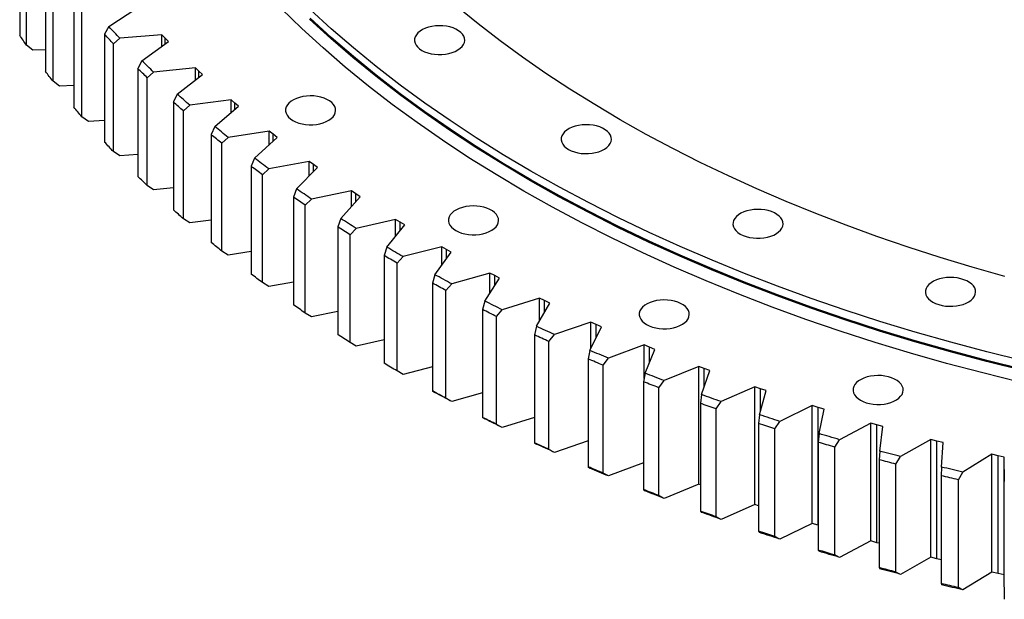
# Model space of a CAD drawing. Header units: millimetres. Extents: x -231 to 12958, y 35484 to 46070.
# Tile 9 of 16: x 6790 to 7438, y 40127 to 40509. Entities that reach past the tile are written whole.
import ezdxf

# ---------------------------------------------------------------- set-up
doc = ezdxf.new("R2010")
doc.units = ezdxf.units.MM
doc.header["$LTSCALE"] = 50

msp = doc.modelspace()

# ---------------------------------------------------------------- linework, layer by layer
at = {"lineweight": 25}
for p, q in [((6789.66, 40569.49), (6789.66, 40498.46)), ((6794.13, 40491.9), (6794.13, 40562.94)), ((6806.67, 40545.59), (6806.67, 40474.55)), ((6811.59, 40468.11), (6811.59, 40539.15)), ((6825.32, 40522.1), (6825.32, 40451.06)), ((6830.68, 40444.74), (6830.68, 40515.78)), ((6848.4, 40504.19), (6866.74, 40516.32)), ((6848.4, 40504.19), (6845.58, 40499.06)), ((6845.58, 40499.06), (6845.58, 40428.02)), ((6851.38, 40492.86), (6855.62, 40496.47)), ((6883.26, 40498.67), (6855.62, 40496.47)), ((6885.42, 40496.45), (6883.26, 40498.67)), ((6883.26, 40491.13), (6883.26, 40498.67)), ((6887.6, 40494.25), (6885.42, 40496.45)), ((6885.42, 40492.68), (6885.42, 40496.45)), ((6798.41, 40488.68), (6794.13, 40491.9)), ((6851.38, 40421.82), (6851.38, 40492.86)), ((6870.11, 40481.69), (6887.6, 40494.25)), ((6806.67, 40488.76), (6798.41, 40488.68)), ((6870.11, 40481.69), (6867.43, 40476.5)), ((6867.43, 40476.5), (6867.43, 40405.46)), ((6905.33, 40476.99), (6877.86, 40474.15)), ((6907.64, 40474.82), (6905.33, 40476.99)), ((6905.33, 40469.05), (6905.33, 40476.99)), ((6873.65, 40470.45), (6877.86, 40474.15)), ((6873.65, 40399.41), (6873.65, 40470.45)), ((6893.37, 40459.72), (6909.97, 40472.67)), ((6909.97, 40472.67), (6907.64, 40474.82)), ((6907.64, 40470.85), (6907.64, 40474.82)), ((6815.86, 40464.98), (6811.59, 40468.11)), ((6825.32, 40465.3), (6815.86, 40464.98)), ((6893.37, 40459.72), (6890.82, 40454.47)), ((6890.82, 40454.47), (6890.82, 40383.43)), ((6897.46, 40448.56), (6901.64, 40452.36)), ((6928.89, 40455.83), (6901.64, 40452.36)), ((6918.13, 40438.3), (6933.82, 40451.62)), ((6931.34, 40453.72), (6928.89, 40455.83)), ((6928.89, 40447.43), (6928.89, 40455.83)), ((6933.82, 40451.62), (6931.34, 40453.72)), ((6931.34, 40449.51), (6931.34, 40453.72)), ((6834.94, 40441.71), (6830.68, 40444.74)), ((6897.46, 40377.52), (6897.46, 40448.56)), ((6845.58, 40442.31), (6834.94, 40441.71)), ((6918.13, 40438.3), (6915.72, 40432.99)), ((6915.72, 40432.99), (6915.72, 40361.95)), ((6922.76, 40427.24), (6926.9, 40431.14)), ((6953.89, 40435.24), (6926.9, 40431.14)), ((6944.35, 40417.47), (6959.11, 40431.15)), ((6956.48, 40433.19), (6953.89, 40435.24)), ((6953.89, 40426.31), (6953.89, 40435.24)), ((6959.11, 40431.15), (6956.48, 40433.19)), ((6956.48, 40428.71), (6956.48, 40433.19)), ((6922.76, 40356.21), (6922.76, 40427.24)), ((6855.62, 40418.9), (6851.38, 40421.82)), ((6867.43, 40419.84), (6855.62, 40418.9)), ((6944.35, 40417.47), (6942.09, 40412.11)), ((6942.09, 40412.11), (6942.09, 40341.07)), ((6980.29, 40415.24), (6953.61, 40410.52)), ((6972, 40397.27), (6985.8, 40411.27)), ((6983.03, 40413.25), (6980.29, 40415.24)), ((6980.29, 40405.69), (6980.29, 40415.24)), ((6985.8, 40411.27), (6983.03, 40413.25)), ((6983.03, 40408.46), (6983.03, 40413.25)), ((6949.52, 40406.53), (6953.61, 40410.52)), ((6949.52, 40335.49), (6949.52, 40406.53)), ((6877.86, 40396.58), (6873.65, 40399.41)), ((6890.82, 40397.92), (6877.86, 40396.58)), ((6972, 40397.27), (6969.88, 40391.85)), ((6969.88, 40391.85), (6969.88, 40320.82)), ((7008.07, 40395.86), (6981.73, 40390.53)), ((7001.02, 40377.72), (7013.84, 40392.03)), ((7010.94, 40393.94), (7008.07, 40395.86)), ((7008.07, 40385.58), (7008.07, 40395.86)), ((7013.84, 40392.03), (7010.94, 40393.94)), ((7010.94, 40388.79), (7010.94, 40393.94)), ((6977.69, 40386.45), (6981.73, 40390.53)), ((6977.69, 40315.41), (6977.69, 40386.45)), ((6901.64, 40374.79), (6897.46, 40377.52)), ((6915.72, 40376.58), (6901.64, 40374.79)), ((7001.02, 40377.72), (6999.06, 40372.26)), ((7037.16, 40377.14), (7011.22, 40371.21)), ((7031.38, 40358.85), (7043.2, 40373.45)), ((7040.16, 40375.29), (7037.16, 40377.14)), ((7037.16, 40365.99), (7037.16, 40377.14)), ((7043.2, 40373.45), (7040.16, 40375.29)), ((7040.16, 40369.7), (7040.16, 40375.29)), ((6999.06, 40372.26), (6999.06, 40301.22)), ((7007.24, 40367.03), (7011.22, 40371.21)), ((7007.24, 40296), (7007.24, 40367.03)), ((6926.9, 40353.57), (6922.76, 40356.21)), ((6942.09, 40355.87), (6926.9, 40353.57)), ((7031.38, 40358.85), (7029.57, 40353.35)), ((7029.57, 40353.35), (7029.57, 40282.31)), ((7067.53, 40359.11), (7042.02, 40352.59)), ((7063.02, 40340.7), (7073.81, 40355.56)), ((7070.66, 40357.33), (7067.53, 40359.11)), ((7067.53, 40346.91), (7067.53, 40359.11)), ((7073.81, 40355.56), (7070.66, 40357.33)), ((7070.66, 40351.21), (7070.66, 40357.33)), ((7038.1, 40348.32), (7042.02, 40352.59)), ((7038.1, 40277.28), (7038.1, 40348.32)), ((7063.02, 40340.7), (7061.36, 40335.16)), ((7099.12, 40341.8), (7074.08, 40334.69)), ((7102.37, 40340.09), (7099.12, 40341.8)), ((7099.12, 40328.29), (7099.12, 40341.8)), ((7105.65, 40338.39), (7102.37, 40340.09)), ((7102.37, 40333.32), (7102.37, 40340.09)), ((6953.61, 40332.95), (6949.52, 40335.49)), ((6969.88, 40335.82), (6953.61, 40332.95)), ((7061.36, 40335.16), (7061.36, 40264.12)), ((7070.24, 40330.33), (7074.08, 40334.69)), ((7095.89, 40323.3), (7105.65, 40338.39)), ((7070.24, 40259.29), (7070.24, 40330.33)), ((7095.89, 40323.3), (7094.39, 40317.72)), ((7131.89, 40325.23), (7107.36, 40317.54)), ((7129.94, 40306.67), (7138.65, 40321.97)), ((7135.26, 40323.59), (7131.89, 40325.23)), ((7131.89, 40310.09), (7131.89, 40325.23)), ((7138.65, 40321.97), (7135.26, 40323.59)), ((7135.26, 40316.01), (7135.26, 40323.59)), ((6981.73, 40312.96), (6977.69, 40315.41)), ((6999.06, 40316.47), (6981.73, 40312.96)), ((7094.39, 40317.72), (7094.39, 40246.68)), ((7103.6, 40313.1), (7107.36, 40317.54)), ((7103.6, 40242.06), (7103.6, 40313.1)), ((7165.78, 40309.43), (7141.8, 40301.18)), ((7169.26, 40307.87), (7165.78, 40309.43)), ((7165.78, 40292.17), (7165.78, 40309.43)), ((7172.76, 40306.33), (7169.26, 40307.87)), ((7169.26, 40299.23), (7169.26, 40307.87)), ((7129.94, 40306.67), (7128.61, 40301.05)), ((7128.61, 40301.05), (7128.61, 40230.01)), ((7138.13, 40296.65), (7141.8, 40301.18)), ((7165.12, 40290.84), (7172.76, 40306.33)), ((7011.22, 40293.64), (7007.24, 40296)), ((7029.57, 40297.84), (7011.22, 40293.64)), ((7138.13, 40225.61), (7138.13, 40296.65)), ((7165.12, 40290.84), (7163.95, 40285.19)), ((7200.74, 40294.42), (7177.35, 40285.63)), ((7204.32, 40292.95), (7200.74, 40294.42)), ((7200.74, 40272.26), (7200.74, 40294.42)), ((7201.37, 40275.83), (7207.92, 40291.49)), ((7207.92, 40291.49), (7204.32, 40292.95)), ((7204.32, 40282.88), (7204.32, 40292.95)), ((7163.95, 40285.19), (7163.95, 40214.15)), ((7173.77, 40281.02), (7177.35, 40285.63)), ((7042.02, 40275.01), (7038.1, 40277.28)), ((7061.36, 40279.97), (7042.02, 40275.01)), ((7173.77, 40209.98), (7173.77, 40281.02)), ((7201.37, 40275.83), (7200.36, 40270.16)), ((7236.7, 40280.24), (7213.95, 40270.91)), ((7240.39, 40278.84), (7236.7, 40280.24)), ((7236.7, 40202.67), (7236.7, 40280.24)), ((7238.63, 40261.67), (7244.09, 40277.47)), ((7244.09, 40277.47), (7240.39, 40278.84)), ((7240.39, 40266.77), (7240.39, 40278.84)), ((7200.36, 40270.16), (7200.36, 40199.12)), ((7210.46, 40266.21), (7213.95, 40270.91)), ((7061.36, 40264.12), (7063.02, 40263.13)), ((7094.39, 40262.89), (7074.08, 40257.12)), ((7210.46, 40195.18), (7210.46, 40266.21)), ((7273.63, 40266.89), (7251.54, 40257.05)), ((7277.41, 40265.59), (7273.63, 40266.89)), ((7273.63, 40189.32), (7273.63, 40266.89)), ((7276.83, 40248.39), (7281.2, 40264.3)), ((7281.2, 40264.3), (7277.41, 40265.59)), ((7277.41, 40250.47), (7277.41, 40265.59)), ((7074.08, 40257.12), (7070.24, 40259.29)), ((7238.63, 40261.67), (7237.79, 40255.98)), ((7237.79, 40255.98), (7237.79, 40184.95)), ((7248.15, 40252.27), (7251.54, 40257.05)), ((7248.15, 40181.23), (7248.15, 40252.27)), ((7311.45, 40254.41), (7290.06, 40244.07)), ((7315.31, 40253.2), (7311.45, 40254.41)), ((7311.45, 40176.84), (7311.45, 40254.41)), ((7319.19, 40252), (7315.31, 40253.2)), ((7315.31, 40175.62), (7315.31, 40253.2)), ((7315.93, 40236), (7319.19, 40252)), ((7094.39, 40246.68), (7095.89, 40245.73)), ((7128.61, 40246.63), (7107.36, 40239.97)), ((7276.83, 40248.39), (7276.16, 40242.68)), ((7276.16, 40242.68), (7276.16, 40171.64)), ((7286.78, 40239.21), (7290.06, 40244.07)), ((7350.1, 40242.82), (7329.45, 40231.98)), ((7354.05, 40241.69), (7350.1, 40242.82)), ((7350.1, 40165.24), (7350.1, 40242.82)), ((7107.36, 40239.97), (7103.6, 40242.06)), ((7286.78, 40168.17), (7286.78, 40239.21)), ((7358.01, 40240.58), (7354.05, 40241.69)), ((7354.05, 40164.12), (7354.05, 40241.69)), ((7355.86, 40224.52), (7358.01, 40240.58)), ((7128.61, 40230.01), (7129.94, 40229.1)), ((7163.95, 40231.23), (7141.8, 40223.61)), ((7315.93, 40236), (7315.43, 40230.28)), ((7315.43, 40230.28), (7315.43, 40159.24)), ((7326.28, 40227.06), (7329.45, 40231.98)), ((7389.53, 40232.12), (7369.64, 40220.82)), ((7393.55, 40231.09), (7389.53, 40232.12)), ((7389.53, 40154.55), (7389.53, 40232.12)), ((7397.58, 40230.07), (7393.55, 40231.09)), ((7393.55, 40153.51), (7393.55, 40231.09)), ((7396.55, 40213.97), (7397.58, 40230.07)), ((7141.8, 40223.61), (7138.13, 40225.61)), ((7326.28, 40156.02), (7326.28, 40227.06)), ((7355.86, 40224.52), (7355.53, 40218.79)), ((7200.36, 40216.71), (7177.35, 40208.06)), ((7355.53, 40218.79), (7355.53, 40147.75)), ((7366.59, 40215.82), (7369.64, 40220.82)), ((7429.67, 40222.35), (7410.58, 40210.6)), ((7433.75, 40221.4), (7429.67, 40222.35)), ((7429.67, 40144.77), (7429.67, 40222.35)), ((7437.86, 40220.48), (7433.75, 40221.4)), ((7433.75, 40143.83), (7433.75, 40221.4)), ((7437.94, 40204.37), (7437.86, 40220.48)), ((7437.86, 40142.91), (7437.86, 40220.48)), ((7163.95, 40214.15), (7165.12, 40213.27)), ((7366.59, 40144.78), (7366.59, 40215.82)), ((7396.55, 40213.97), (7396.39, 40208.24)), ((7407.65, 40205.53), (7410.58, 40210.6)), ((7177.35, 40208.06), (7173.77, 40209.98)), ((7396.39, 40208.24), (7396.39, 40137.2)), ((7407.65, 40134.49), (7407.65, 40205.53)), ((7200.36, 40199.12), (7201.37, 40198.26)), ((7236.7, 40202.67), (7213.95, 40193.34)), ((7237.79, 40202.26), (7236.7, 40202.67)), ((7213.95, 40193.34), (7210.46, 40195.18)), ((7237.79, 40184.95), (7238.63, 40184.1)), ((7273.63, 40189.32), (7251.54, 40179.48)), ((7276.16, 40188.44), (7273.63, 40189.32)), ((7251.54, 40179.48), (7248.15, 40181.23)), ((7276.16, 40171.64), (7276.83, 40170.82)), ((7311.45, 40176.84), (7290.06, 40166.5)), ((7315.31, 40175.62), (7311.45, 40176.84)), ((7315.43, 40175.59), (7315.31, 40175.62)), ((7290.06, 40166.5), (7286.78, 40168.17)), ((7350.1, 40165.24), (7329.45, 40154.41)), ((7354.05, 40164.12), (7350.1, 40165.24)), ((7315.43, 40159.24), (7315.93, 40158.43)), ((7355.53, 40163.7), (7354.05, 40164.12)), ((7329.45, 40154.41), (7326.28, 40156.02)), ((7389.53, 40154.55), (7369.64, 40143.25)), ((7393.55, 40153.51), (7389.53, 40154.55)), ((7396.39, 40152.8), (7393.55, 40153.51)), ((7355.53, 40147.75), (7355.86, 40146.95)), ((7369.64, 40143.25), (7366.59, 40144.78)), ((7429.67, 40144.77), (7410.58, 40133.02)), ((7433.75, 40143.83), (7429.67, 40144.77)), ((7437.86, 40142.91), (7433.75, 40143.83)), ((7437.94, 40126.8), (7437.86, 40142.91)), ((7396.39, 40137.2), (7396.55, 40136.4)), ((7410.58, 40133.02), (7407.65, 40134.49))]:
    msp.add_line(p, q, dxfattribs=at)
at = {"lineweight": 25, "flags": 128}
for points in [[(7447.88, 40269.92), (7423.69, 40275.92), (7399.79, 40282.28), (7376.18, 40289), (7352.88, 40296.08), (7329.92, 40303.5), (7307.29, 40311.27), (7285.03, 40319.38), (7263.14, 40327.82), (7241.65, 40336.6), (7220.56, 40345.69), (7199.88, 40355.1), (7179.65, 40364.81), (7159.86, 40374.83), (7140.53, 40385.15), (7121.67, 40395.75), (7103.3, 40406.64), (7085.43, 40417.79), (7068.08, 40429.22), (7051.25, 40440.9), (7034.95, 40452.84), (7019.2, 40465.01), (7004.01, 40477.42), (6989.38, 40490.06), (6975.34, 40502.91), (6961.88, 40515.97)], [(7450.37, 40283.92), (7426.34, 40289.88), (7402.59, 40296.2), (7379.13, 40302.88), (7355.98, 40309.91), (7333.17, 40317.29), (7310.69, 40325.01), (7288.57, 40333.06), (7266.83, 40341.45), (7245.47, 40350.16), (7224.51, 40359.2), (7203.98, 40368.54), (7183.87, 40378.2), (7164.2, 40388.15), (7145, 40398.4), (7126.27, 40408.94), (7108.02, 40419.75), (7090.26, 40430.84), (7073.02, 40442.19), (7056.3, 40453.8), (7040.11, 40465.65), (7024.46, 40477.75), (7009.36, 40490.08), (6994.83, 40502.63), (6980.88, 40515.4)], [(7438.32, 40339.45), (7416.81, 40345.57), (7395.59, 40352.02), (7374.67, 40358.78), (7354.06, 40365.86), (7333.78, 40373.25), (7313.84, 40380.94), (7294.26, 40388.93), (7275.04, 40397.21), (7256.21, 40405.78), (7237.77, 40414.63), (7219.74, 40423.76), (7202.13, 40433.16), (7184.96, 40442.82), (7168.22, 40452.73), (7151.95, 40462.9), (7136.13, 40473.31), (7120.8, 40483.95), (7105.95, 40494.82), (7091.61, 40505.91), (7077.77, 40517.22)], [(7450.17, 40277.53), (7426.13, 40283.49), (7402.37, 40289.82), (7378.9, 40296.5), (7355.75, 40303.53), (7332.92, 40310.91), (7310.43, 40318.64), (7288.3, 40326.7), (7266.54, 40335.09), (7245.18, 40343.81), (7224.21, 40352.84), (7203.66, 40362.2), (7183.54, 40371.86), (7163.87, 40381.81), (7144.66, 40392.07), (7125.91, 40402.61), (7107.65, 40413.43), (7089.89, 40424.52), (7072.64, 40435.88), (7055.91, 40447.49), (7039.71, 40459.35), (7024.05, 40471.46), (7008.95, 40483.79), (6994.42, 40496.35), (6980.45, 40509.13)], [(7450.37, 40278.21), (7426.34, 40284.17), (7402.59, 40290.49), (7379.13, 40297.16), (7355.98, 40304.19), (7333.17, 40311.57), (7310.69, 40319.29), (7288.57, 40327.35), (7266.83, 40335.73), (7245.47, 40344.45), (7224.51, 40353.48), (7203.98, 40362.83), (7183.87, 40372.48), (7164.2, 40382.44), (7145, 40392.69), (7126.27, 40403.22), (7108.02, 40414.04), (7090.26, 40425.12), (7073.02, 40436.47), (7056.3, 40448.08), (7040.11, 40459.94), (7024.46, 40472.04), (7009.36, 40484.36), (6994.83, 40496.92), (6980.88, 40509.69)], [(6855.62, 40496.47), (6854.71, 40497.43), (6853.8, 40498.39), (6852.89, 40499.35), (6851.99, 40500.32), (6851.08, 40501.28), (6850.19, 40502.25), (6849.29, 40503.22), (6848.4, 40504.19)], [(7054.46, 40488.49), (7056.28, 40487.58), (7058.31, 40486.84), (7060.51, 40486.27), (7062.83, 40485.89), (7065.22, 40485.72), (7067.63, 40485.74), (7070, 40485.97), (7072.3, 40486.39), (7074.46, 40487.01), (7076.44, 40487.79), (7078.21, 40488.74), (7079.72, 40489.83), (7080.93, 40491.03), (7081.83, 40492.32), (7082.4, 40493.67), (7082.62, 40495.05), (7082.49, 40496.44), (7082.01, 40497.8), (7081.19, 40499.11), (7080.05, 40500.34), (7078.61, 40501.45), (7076.91, 40502.44), (7074.97, 40503.26), (7072.85, 40503.92), (7070.59, 40504.4), (7068.23, 40504.67), (7065.82, 40504.75), (7063.42, 40504.62), (7061.08, 40504.3), (7058.85, 40503.78), (7056.77, 40503.07), (7054.89, 40502.2), (7053.25, 40501.18), (7051.88, 40500.04), (7050.82, 40498.79), (7050.09, 40497.47), (7049.69, 40496.09), (7049.65, 40494.7), (7049.95, 40493.33), (7050.61, 40491.99), (7051.59, 40490.72), (7052.88, 40489.54), (7054.46, 40488.49)], [(6794.13, 40491.9), (6793.56, 40492.72), (6793, 40493.54), (6792.44, 40494.36), (6791.88, 40495.18), (6791.32, 40496), (6790.77, 40496.81), (6790.21, 40497.63), (6789.66, 40498.46)], [(6851.38, 40492.86), (6850.65, 40493.63), (6849.92, 40494.41), (6849.19, 40495.18), (6848.47, 40495.96), (6847.74, 40496.73), (6847.02, 40497.51), (6846.3, 40498.28), (6845.58, 40499.06)], [(6873.65, 40470.45), (6872.87, 40471.2), (6872.08, 40471.96), (6871.3, 40472.71), (6870.52, 40473.47), (6869.75, 40474.23), (6868.97, 40474.98), (6868.2, 40475.74), (6867.43, 40476.5)], [(6877.86, 40474.15), (6876.88, 40475.09), (6875.91, 40476.03), (6874.94, 40476.97), (6873.97, 40477.91), (6873, 40478.86), (6872.03, 40479.8), (6871.07, 40480.75), (6870.11, 40481.69)], [(6811.59, 40468.11), (6810.97, 40468.91), (6810.35, 40469.72), (6809.73, 40470.52), (6809.11, 40471.33), (6808.5, 40472.13), (6807.89, 40472.94), (6807.28, 40473.74), (6806.67, 40474.55)], [(6901.64, 40452.36), (6900.59, 40453.28), (6899.55, 40454.19), (6898.51, 40455.11), (6897.48, 40456.03), (6896.45, 40456.95), (6895.42, 40457.87), (6894.39, 40458.8), (6893.37, 40459.72)], [(6969.51, 40442.25), (6971.33, 40441.34), (6973.36, 40440.59), (6975.56, 40440.02), (6977.88, 40439.65), (6980.27, 40439.47), (6982.68, 40439.5), (6985.06, 40439.72), (6987.35, 40440.15), (6989.51, 40440.76), (6991.5, 40441.55), (6993.26, 40442.5), (6994.77, 40443.58), (6995.99, 40444.78), (6996.89, 40446.07), (6997.45, 40447.42), (6997.67, 40448.81), (6997.54, 40450.2), (6997.06, 40451.56), (6996.24, 40452.87), (6995.1, 40454.09), (6993.66, 40455.21), (6991.96, 40456.19), (6990.03, 40457.02), (6987.91, 40457.68), (6985.64, 40458.15), (6983.28, 40458.43), (6980.87, 40458.51), (6978.48, 40458.38), (6976.13, 40458.05), (6973.9, 40457.53), (6971.82, 40456.83), (6969.94, 40455.96), (6968.3, 40454.94), (6966.94, 40453.79), (6965.88, 40452.55), (6965.14, 40451.22), (6964.74, 40449.85), (6964.7, 40448.46), (6965.01, 40447.08), (6965.66, 40445.74), (6966.64, 40444.47), (6967.93, 40443.3), (6969.51, 40442.25)], [(6830.68, 40444.74), (6830, 40445.53), (6829.33, 40446.31), (6828.66, 40447.1), (6827.99, 40447.89), (6827.32, 40448.68), (6826.65, 40449.48), (6825.98, 40450.27), (6825.32, 40451.06)], [(6897.46, 40448.56), (6896.62, 40449.3), (6895.79, 40450.03), (6894.95, 40450.77), (6894.12, 40451.51), (6893.29, 40452.25), (6892.47, 40452.99), (6891.64, 40453.73), (6890.82, 40454.47)], [(6926.9, 40431.14), (6925.79, 40432.03), (6924.69, 40432.92), (6923.59, 40433.82), (6922.49, 40434.71), (6921.4, 40435.61), (6920.3, 40436.51), (6919.21, 40437.4), (6918.13, 40438.3)], [(7151.02, 40423.22), (7152.84, 40422.32), (7154.87, 40421.57), (7157.07, 40421), (7159.39, 40420.63), (7161.78, 40420.45), (7164.19, 40420.47), (7166.56, 40420.7), (7168.86, 40421.13), (7171.02, 40421.74), (7173, 40422.53), (7174.77, 40423.47), (7176.28, 40424.56), (7177.49, 40425.76), (7178.39, 40427.05), (7178.96, 40428.4), (7179.18, 40429.79), (7179.05, 40431.17), (7178.57, 40432.54), (7177.75, 40433.84), (7176.61, 40435.07), (7175.17, 40436.19), (7173.47, 40437.17), (7171.53, 40438), (7169.41, 40438.66), (7167.15, 40439.13), (7164.79, 40439.41), (7162.38, 40439.48), (7159.98, 40439.36), (7157.64, 40439.03), (7155.41, 40438.51), (7153.33, 40437.81), (7151.45, 40436.94), (7149.81, 40435.92), (7148.44, 40434.77), (7147.38, 40433.52), (7146.65, 40432.2), (7146.25, 40430.83), (7146.21, 40429.44), (7146.51, 40428.06), (7147.17, 40426.72), (7148.15, 40425.45), (7149.44, 40424.28), (7151.02, 40423.22)], [(6922.76, 40427.24), (6921.87, 40427.96), (6920.99, 40428.68), (6920.11, 40429.4), (6919.23, 40430.11), (6918.35, 40430.83), (6917.47, 40431.55), (6916.59, 40432.27), (6915.72, 40432.99)], [(6851.38, 40421.82), (6850.65, 40422.6), (6849.92, 40423.37), (6849.19, 40424.14), (6848.47, 40424.92), (6847.74, 40425.69), (6847.02, 40426.47), (6846.3, 40427.24), (6845.58, 40428.02)], [(6949.52, 40406.53), (6948.58, 40407.22), (6947.65, 40407.92), (6946.72, 40408.62), (6945.79, 40409.31), (6944.86, 40410.01), (6943.93, 40410.71), (6943.01, 40411.41), (6942.09, 40412.11)], [(6953.61, 40410.52), (6952.45, 40411.38), (6951.28, 40412.25), (6950.12, 40413.12), (6948.96, 40413.99), (6947.8, 40414.86), (6946.65, 40415.73), (6945.5, 40416.6), (6944.35, 40417.47)], [(6873.65, 40399.41), (6872.87, 40400.16), (6872.08, 40400.92), (6871.3, 40401.67), (6870.52, 40402.43), (6869.75, 40403.19), (6868.97, 40403.95), (6868.2, 40404.7), (6867.43, 40405.46)], [(6977.69, 40386.45), (6976.71, 40387.12), (6975.73, 40387.8), (6974.75, 40388.47), (6973.77, 40389.15), (6972.8, 40389.82), (6971.82, 40390.5), (6970.85, 40391.18), (6969.88, 40391.85)], [(6981.73, 40390.53), (6980.51, 40391.37), (6979.28, 40392.21), (6978.06, 40393.05), (6976.85, 40393.89), (6975.63, 40394.73), (6974.42, 40395.58), (6973.21, 40396.42), (6972, 40397.27)], [(7076.77, 40369.75), (7078.59, 40368.84), (7080.63, 40368.09), (7082.82, 40367.53), (7085.14, 40367.15), (7087.53, 40366.97), (7089.94, 40367), (7092.32, 40367.23), (7094.61, 40367.65), (7096.77, 40368.26), (7098.76, 40369.05), (7100.52, 40370), (7102.03, 40371.08), (7103.25, 40372.28), (7104.15, 40373.57), (7104.71, 40374.92), (7104.93, 40376.31), (7104.8, 40377.7), (7104.32, 40379.06), (7103.5, 40380.37), (7102.36, 40381.59), (7100.92, 40382.71), (7099.22, 40383.69), (7097.29, 40384.52), (7095.17, 40385.18), (7092.9, 40385.65), (7090.54, 40385.93), (7088.14, 40386.01), (7085.74, 40385.88), (7083.4, 40385.55), (7081.16, 40385.03), (7079.08, 40384.33), (7077.2, 40383.46), (7075.56, 40382.44), (7074.2, 40381.3), (7073.14, 40380.05), (7072.4, 40378.72), (7072.01, 40377.35), (7071.96, 40375.96), (7072.27, 40374.58), (7072.92, 40373.24), (7073.9, 40371.97), (7075.19, 40370.8), (7076.77, 40369.75)], [(6897.46, 40377.52), (6896.62, 40378.26), (6895.79, 40379), (6894.95, 40379.73), (6894.12, 40380.47), (6893.29, 40381.21), (6892.47, 40381.95), (6891.64, 40382.69), (6890.82, 40383.43)], [(7264.07, 40367.48), (7265.9, 40366.57), (7267.93, 40365.83), (7270.13, 40365.26), (7272.45, 40364.88), (7274.84, 40364.71), (7277.24, 40364.73), (7279.62, 40364.96), (7281.91, 40365.38), (7284.08, 40366), (7286.06, 40366.78), (7287.83, 40367.73), (7289.33, 40368.82), (7290.55, 40370.02), (7291.45, 40371.31), (7292.02, 40372.66), (7292.24, 40374.04), (7292.11, 40375.43), (7291.62, 40376.79), (7290.81, 40378.1), (7289.66, 40379.33), (7288.23, 40380.44), (7286.52, 40381.43), (7284.59, 40382.26), (7282.47, 40382.91), (7280.2, 40383.39), (7277.84, 40383.66), (7275.44, 40383.74), (7273.04, 40383.61), (7270.7, 40383.29), (7268.46, 40382.77), (7266.39, 40382.06), (7264.51, 40381.19), (7262.87, 40380.17), (7261.5, 40379.03), (7260.44, 40377.78), (7259.7, 40376.46), (7259.31, 40375.09), (7259.26, 40373.69), (7259.57, 40372.32), (7260.22, 40370.98), (7261.21, 40369.71), (7262.5, 40368.53), (7264.07, 40367.48)], [(7011.22, 40371.21), (7009.93, 40372.02), (7008.65, 40372.83), (7007.38, 40373.64), (7006.1, 40374.45), (7004.83, 40375.27), (7003.56, 40376.08), (7002.29, 40376.9), (7001.02, 40377.72)], [(7007.24, 40367.03), (7006.21, 40367.68), (7005.18, 40368.34), (7004.16, 40368.99), (7003.13, 40369.64), (7002.11, 40370.29), (7001.09, 40370.95), (7000.07, 40371.6), (6999.06, 40372.26)], [(6922.76, 40356.21), (6921.87, 40356.92), (6920.99, 40357.64), (6920.11, 40358.36), (6919.23, 40359.07), (6918.35, 40359.79), (6917.47, 40360.51), (6916.59, 40361.23), (6915.72, 40361.95)], [(7038.1, 40348.32), (7037.03, 40348.94), (7035.96, 40349.57), (7034.89, 40350.2), (7033.82, 40350.83), (7032.76, 40351.45), (7031.69, 40352.08), (7030.63, 40352.72), (7029.57, 40353.35)], [(7042.02, 40352.59), (7040.68, 40353.36), (7039.34, 40354.14), (7038.01, 40354.93), (7036.68, 40355.71), (7035.35, 40356.49), (7034.02, 40357.28), (7032.7, 40358.06), (7031.38, 40358.85)], [(6949.52, 40335.49), (6948.58, 40336.19), (6947.65, 40336.88), (6946.72, 40337.58), (6945.79, 40338.28), (6944.86, 40338.97), (6943.93, 40339.67), (6943.01, 40340.37), (6942.09, 40341.07)], [(7074.08, 40334.69), (7072.69, 40335.43), (7071.3, 40336.18), (7069.92, 40336.93), (7068.53, 40337.68), (7067.15, 40338.44), (7065.77, 40339.19), (7064.39, 40339.95), (7063.02, 40340.7)], [(7070.24, 40330.33), (7069.13, 40330.93), (7068.01, 40331.53), (7066.9, 40332.13), (7065.79, 40332.74), (7064.68, 40333.34), (7063.57, 40333.95), (7062.47, 40334.55), (7061.36, 40335.16)], [(7390.84, 40322.63), (7392.67, 40321.73), (7394.7, 40320.98), (7396.9, 40320.41), (7399.22, 40320.04), (7401.61, 40319.86), (7404.02, 40319.88), (7406.39, 40320.11), (7408.69, 40320.54), (7410.85, 40321.15), (7412.83, 40321.94), (7414.6, 40322.89), (7416.1, 40323.97), (7417.32, 40325.17), (7418.22, 40326.46), (7418.79, 40327.81), (7419.01, 40329.2), (7418.88, 40330.58), (7418.4, 40331.95), (7417.58, 40333.25), (7416.44, 40334.48), (7415, 40335.6), (7413.29, 40336.58), (7411.36, 40337.41), (7409.24, 40338.07), (7406.97, 40338.54), (7404.61, 40338.82), (7402.21, 40338.89), (7399.81, 40338.77), (7397.47, 40338.44), (7395.24, 40337.92), (7393.16, 40337.22), (7391.28, 40336.35), (7389.64, 40335.33), (7388.27, 40334.18), (7387.21, 40332.93), (7386.47, 40331.61), (7386.08, 40330.24), (7386.04, 40328.85), (7386.34, 40327.47), (7386.99, 40326.13), (7387.98, 40324.86), (7389.27, 40323.69), (7390.84, 40322.63)], [(6977.69, 40315.41), (6976.71, 40316.08), (6975.73, 40316.76), (6974.75, 40317.43), (6973.77, 40318.11), (6972.8, 40318.78), (6971.82, 40319.46), (6970.85, 40320.14), (6969.88, 40320.82)], [(7107.36, 40317.54), (7105.92, 40318.26), (7104.48, 40318.97), (7103.05, 40319.69), (7101.61, 40320.41), (7100.18, 40321.13), (7098.75, 40321.85), (7097.32, 40322.57), (7095.89, 40323.3)], [(7202.36, 40307.83), (7204.18, 40306.92), (7206.21, 40306.17), (7208.41, 40305.61), (7210.73, 40305.23), (7213.12, 40305.05), (7215.53, 40305.08), (7217.9, 40305.3), (7220.2, 40305.73), (7222.36, 40306.34), (7224.34, 40307.13), (7226.11, 40308.08), (7227.61, 40309.16), (7228.83, 40310.36), (7229.73, 40311.65), (7230.3, 40313), (7230.52, 40314.39), (7230.39, 40315.78), (7229.91, 40317.14), (7229.09, 40318.45), (7227.95, 40319.67), (7226.51, 40320.79), (7224.81, 40321.77), (7222.87, 40322.6), (7220.75, 40323.26), (7218.49, 40323.73), (7216.13, 40324.01), (7213.72, 40324.09), (7211.32, 40323.96), (7208.98, 40323.63), (7206.75, 40323.11), (7204.67, 40322.41), (7202.79, 40321.54), (7201.15, 40320.52), (7199.78, 40319.38), (7198.72, 40318.13), (7197.99, 40316.8), (7197.59, 40315.43), (7197.55, 40314.04), (7197.85, 40312.66), (7198.51, 40311.32), (7199.49, 40310.05), (7200.78, 40308.88), (7202.36, 40307.83)], [(7103.6, 40313.1), (7102.44, 40313.67), (7101.29, 40314.25), (7100.14, 40314.82), (7098.99, 40315.4), (7097.84, 40315.98), (7096.69, 40316.56), (7095.54, 40317.14), (7094.39, 40317.72)], [(7007.24, 40296), (7006.21, 40296.65), (7005.18, 40297.3), (7004.16, 40297.95), (7003.13, 40298.6), (7002.11, 40299.25), (7001.09, 40299.91), (7000.07, 40300.56), (6999.06, 40301.22)], [(7138.13, 40296.65), (7136.93, 40297.2), (7135.74, 40297.75), (7134.55, 40298.3), (7133.36, 40298.85), (7132.17, 40299.4), (7130.98, 40299.95), (7129.79, 40300.5), (7128.61, 40301.05)], [(7141.8, 40301.18), (7140.32, 40301.86), (7138.83, 40302.55), (7137.34, 40303.23), (7135.86, 40303.91), (7134.38, 40304.6), (7132.9, 40305.29), (7131.42, 40305.98), (7129.94, 40306.67)], [(7177.35, 40285.63), (7175.82, 40286.28), (7174.28, 40286.92), (7172.75, 40287.57), (7171.22, 40288.22), (7169.69, 40288.87), (7168.17, 40289.53), (7166.64, 40290.18), (7165.12, 40290.84)], [(7038.1, 40277.28), (7037.03, 40277.91), (7035.96, 40278.53), (7034.89, 40279.16), (7033.82, 40279.79), (7032.76, 40280.42), (7031.69, 40281.05), (7030.63, 40281.68), (7029.57, 40282.31)], [(7173.77, 40281.02), (7172.53, 40281.53), (7171.3, 40282.05), (7170.08, 40282.57), (7168.85, 40283.1), (7167.62, 40283.62), (7166.4, 40284.14), (7165.17, 40284.67), (7163.95, 40285.19)], [(7213.95, 40270.91), (7212.37, 40271.52), (7210.79, 40272.13), (7209.22, 40272.74), (7207.64, 40273.36), (7206.07, 40273.97), (7204.5, 40274.59), (7202.93, 40275.21), (7201.37, 40275.83)], [(7210.46, 40266.21), (7209.19, 40266.7), (7207.93, 40267.2), (7206.66, 40267.69), (7205.4, 40268.18), (7204.14, 40268.67), (7202.88, 40269.17), (7201.62, 40269.67), (7200.36, 40270.16)], [(7343.17, 40258.01), (7345, 40257.1), (7347.03, 40256.36), (7349.23, 40255.79), (7351.55, 40255.41), (7353.94, 40255.24), (7356.35, 40255.26), (7358.72, 40255.49), (7361.02, 40255.91), (7363.18, 40256.53), (7365.16, 40257.31), (7366.93, 40258.26), (7368.43, 40259.35), (7369.65, 40260.55), (7370.55, 40261.84), (7371.12, 40263.19), (7371.34, 40264.57), (7371.21, 40265.96), (7370.73, 40267.32), (7369.91, 40268.63), (7368.77, 40269.86), (7367.33, 40270.97), (7365.63, 40271.96), (7363.69, 40272.79), (7361.57, 40273.44), (7359.31, 40273.92), (7356.95, 40274.19), (7354.54, 40274.27), (7352.14, 40274.14), (7349.8, 40273.82), (7347.57, 40273.3), (7345.49, 40272.59), (7343.61, 40271.72), (7341.97, 40270.7), (7340.6, 40269.56), (7339.54, 40268.31), (7338.8, 40266.99), (7338.41, 40265.62), (7338.37, 40264.22), (7338.67, 40262.85), (7339.33, 40261.51), (7340.31, 40260.24), (7341.6, 40259.06), (7343.17, 40258.01)], [(7070.24, 40259.29), (7069.13, 40259.89), (7068.01, 40260.49), (7066.9, 40261.09), (7065.79, 40261.7), (7064.68, 40262.3), (7063.57, 40262.91), (7062.47, 40263.51), (7061.36, 40264.12)], [(7074.08, 40257.12), (7072.69, 40257.86), (7071.3, 40258.61), (7069.92, 40259.36), (7068.53, 40260.11), (7067.15, 40260.87), (7065.77, 40261.62), (7064.39, 40262.37), (7063.02, 40263.13)], [(7248.15, 40252.27), (7246.85, 40252.73), (7245.55, 40253.19), (7244.26, 40253.66), (7242.96, 40254.12), (7241.67, 40254.59), (7240.37, 40255.05), (7239.08, 40255.52), (7237.79, 40255.98)], [(7251.54, 40257.05), (7249.92, 40257.62), (7248.3, 40258.2), (7246.68, 40258.77), (7245.07, 40259.35), (7243.46, 40259.93), (7241.84, 40260.51), (7240.23, 40261.09), (7238.63, 40261.67)], [(7103.6, 40242.06), (7102.44, 40242.63), (7101.29, 40243.21), (7100.14, 40243.78), (7098.99, 40244.36), (7097.84, 40244.94), (7096.69, 40245.52), (7095.54, 40246.1), (7094.39, 40246.68)], [(7107.36, 40239.97), (7105.92, 40240.69), (7104.48, 40241.4), (7103.05, 40242.12), (7101.61, 40242.84), (7100.18, 40243.56), (7098.75, 40244.28), (7097.32, 40245), (7095.89, 40245.73)], [(7286.78, 40239.21), (7285.45, 40239.64), (7284.12, 40240.07), (7282.79, 40240.51), (7281.46, 40240.94), (7280.14, 40241.37), (7278.81, 40241.81), (7277.49, 40242.25), (7276.16, 40242.68)], [(7290.06, 40244.07), (7288.4, 40244.6), (7286.74, 40245.14), (7285.09, 40245.68), (7283.43, 40246.22), (7281.78, 40246.76), (7280.13, 40247.3), (7278.48, 40247.84), (7276.83, 40248.39)], [(7138.13, 40225.61), (7136.93, 40226.16), (7135.74, 40226.71), (7134.55, 40227.26), (7133.36, 40227.81), (7132.17, 40228.36), (7130.98, 40228.91), (7129.79, 40229.46), (7128.61, 40230.01)], [(7326.28, 40227.06), (7324.92, 40227.46), (7323.56, 40227.86), (7322.2, 40228.26), (7320.85, 40228.66), (7319.49, 40229.06), (7318.14, 40229.47), (7316.79, 40229.87), (7315.43, 40230.28)], [(7329.45, 40231.98), (7327.75, 40232.48), (7326.06, 40232.98), (7324.37, 40233.48), (7322.68, 40233.98), (7320.99, 40234.48), (7319.3, 40234.98), (7317.62, 40235.49), (7315.93, 40236)], [(7141.8, 40223.61), (7140.32, 40224.29), (7138.83, 40224.97), (7137.34, 40225.66), (7135.86, 40226.34), (7134.38, 40227.03), (7132.9, 40227.72), (7131.42, 40228.41), (7129.94, 40229.1)], [(7369.64, 40220.82), (7367.91, 40221.28), (7366.19, 40221.74), (7364.46, 40222.2), (7362.74, 40222.66), (7361.02, 40223.12), (7359.3, 40223.58), (7357.58, 40224.05), (7355.86, 40224.52)], [(7366.59, 40215.82), (7365.2, 40216.19), (7363.82, 40216.56), (7362.44, 40216.93), (7361.05, 40217.3), (7359.67, 40217.67), (7358.29, 40218.04), (7356.91, 40218.41), (7355.53, 40218.79)], [(7173.77, 40209.98), (7172.53, 40210.5), (7171.3, 40211.02), (7170.08, 40211.54), (7168.85, 40212.06), (7167.62, 40212.58), (7166.4, 40213.1), (7165.17, 40213.63), (7163.95, 40214.15)], [(7177.35, 40208.06), (7175.82, 40208.7), (7174.28, 40209.35), (7172.75, 40210), (7171.22, 40210.65), (7169.69, 40211.3), (7168.17, 40211.95), (7166.64, 40212.61), (7165.12, 40213.27)], [(7410.58, 40210.6), (7408.82, 40211.01), (7407.06, 40211.43), (7405.31, 40211.85), (7403.55, 40212.27), (7401.8, 40212.69), (7400.05, 40213.12), (7398.3, 40213.54), (7396.55, 40213.97)], [(7407.65, 40205.53), (7406.24, 40205.86), (7404.83, 40206.2), (7403.42, 40206.53), (7402.01, 40206.87), (7400.61, 40207.21), (7399.2, 40207.55), (7397.8, 40207.89), (7396.39, 40208.24)], [(7210.46, 40195.18), (7209.19, 40195.67), (7207.93, 40196.16), (7206.66, 40196.65), (7205.4, 40197.14), (7204.14, 40197.64), (7202.88, 40198.13), (7201.62, 40198.63), (7200.36, 40199.12)], [(7213.95, 40193.34), (7212.37, 40193.95), (7210.79, 40194.56), (7209.22, 40195.17), (7207.64, 40195.79), (7206.07, 40196.4), (7204.5, 40197.02), (7202.93, 40197.64), (7201.37, 40198.26)], [(7248.15, 40181.23), (7246.85, 40181.69), (7245.55, 40182.16), (7244.26, 40182.62), (7242.96, 40183.08), (7241.67, 40183.55), (7240.37, 40184.01), (7239.08, 40184.48), (7237.79, 40184.95)], [(7251.54, 40179.48), (7249.92, 40180.05), (7248.3, 40180.62), (7246.68, 40181.2), (7245.07, 40181.78), (7243.46, 40182.36), (7241.84, 40182.94), (7240.23, 40183.52), (7238.63, 40184.1)], [(7286.78, 40168.17), (7285.45, 40168.6), (7284.12, 40169.04), (7282.79, 40169.47), (7281.46, 40169.9), (7280.14, 40170.33), (7278.81, 40170.77), (7277.49, 40171.21), (7276.16, 40171.64)], [(7290.06, 40166.5), (7288.4, 40167.03), (7286.74, 40167.57), (7285.09, 40168.1), (7283.43, 40168.64), (7281.78, 40169.18), (7280.13, 40169.73), (7278.48, 40170.27), (7276.83, 40170.82)], [(7326.28, 40156.02), (7324.92, 40156.42), (7323.56, 40156.82), (7322.2, 40157.22), (7320.85, 40157.62), (7319.49, 40158.02), (7318.14, 40158.43), (7316.79, 40158.83), (7315.43, 40159.24)], [(7329.45, 40154.41), (7327.75, 40154.91), (7326.06, 40155.41), (7324.37, 40155.91), (7322.68, 40156.41), (7320.99, 40156.91), (7319.3, 40157.41), (7317.62, 40157.92), (7315.93, 40158.43)], [(7366.59, 40144.78), (7365.2, 40145.15), (7363.82, 40145.52), (7362.44, 40145.89), (7361.05, 40146.26), (7359.67, 40146.63), (7358.29, 40147), (7356.91, 40147.38), (7355.53, 40147.75)], [(7369.64, 40143.25), (7367.91, 40143.71), (7366.19, 40144.16), (7364.46, 40144.62), (7362.74, 40145.09), (7361.02, 40145.55), (7359.3, 40146.01), (7357.58, 40146.48), (7355.86, 40146.95)], [(7407.65, 40134.49), (7406.24, 40134.82), (7404.83, 40135.16), (7403.42, 40135.5), (7402.01, 40135.83), (7400.61, 40136.17), (7399.2, 40136.51), (7397.8, 40136.86), (7396.39, 40137.2)], [(7410.58, 40133.02), (7408.82, 40133.44), (7407.06, 40133.86), (7405.31, 40134.28), (7403.55, 40134.7), (7401.8, 40135.12), (7400.05, 40135.55), (7398.3, 40135.97), (7396.55, 40136.4)]]:
    msp.add_lwpolyline(points, dxfattribs=at)

doc.saveas('drawing.dxf')
